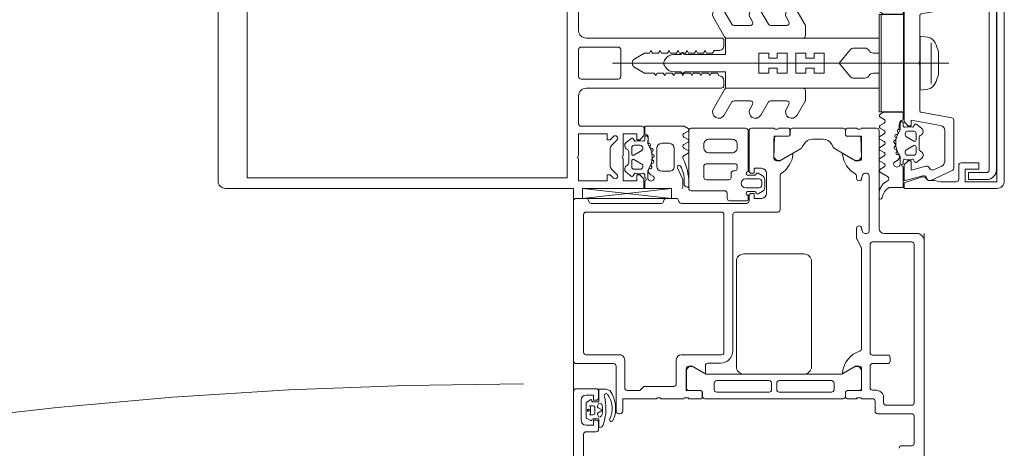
# Model space of a CAD drawing. Header units: centimetres. Extents: x -1434 to 23895, y -8842 to 3590.
# Tile 19 of 75: x -439 to -419, y 1523 to 1531. Entities that reach past the tile are written whole.
import ezdxf

# ---------------------------------------------------------------- set-up
doc = ezdxf.new("R2010")
doc.units = ezdxf.units.CM
doc.linetypes.add('Dash', pattern=[60, 30, -30])
for name, color, linetype, lineweight in [('A-DETL-GENF', 92, 'Continuous', 13), ('A-DOOR', 31, 'Continuous', 13), ('A-DOOR-HDLN', 31, 'Dash', 9), ('A-GLAZ-CWMG', 51, 'Continuous', 9)]:
    doc.layers.add(name, color=color, linetype=linetype, lineweight=lineweight)

# ---------------------------------------------------------------- blocks, each defined once
blk = doc.blocks.new('Schueco_FWS_ADS-70-HD_inw_Family-01 - FWS SI insert unit-2308021-parter wysoki __0_00_ - stan projektowany Klatka schodowa')
at = {"layer": 'A-DETL-GENF', "lineweight": 9}
for p, q in [((-48.75, 6.1), (48.75, 6.1)), ((47.85, -0.9), (-47.85, -0.9))]:
    blk.add_line(p, q, dxfattribs=at)
at = {"layer": 'A-DOOR'}
for p, q in [((45.3, 6.1), (48.5, 6.1)), ((43.3, 5.9), (43.84, 5.9)), ((44.12, 5.95), (44.52, 5.95)), ((44.75, 5.65), (44.75, 6.05)), ((45.25, 5.3), (45.25, 6.05)), ((45.476, 5.9), (48.226, 5.9)), ((48.55, 6.05), (48.55, 5.851)), ((48.55, 4.147), (48.75, 5.922)), ((43.89, 5.85), (43.89, 5.65)), ((44.114, 5.763), (44.153, 5.837)), ((44.148, 5.619), (44.148, 5.714)), ((44.171, 5.848), (44.467, 5.848)), ((44.229, 5.708), (44.229, 5.778)), ((44.409, 5.778), (44.409, 5.708)), ((44.484, 5.838), (44.53, 5.766)), ((44.489, 5.715), (44.489, 5.619)), ((45.426, 5.18), (45.426, 5.85)), ((48.277, 5.85), (48.277, 3.15)), ((48.45, 5.749), (48.45, 4.352)), ((48.51, 5.802), (48.49, 5.798)), ((43.94, 5.6), (44.07, 5.6)), ((43.971, 5.599), (44.128, 5.599)), ((44.379, 5.678), (44.259, 5.678)), ((44.509, 5.599), (44.723, 5.599)), ((44.57, 5.6), (44.7, 5.6)), ((44.046, 5.501), (44.045, 5.501)), ((44.145, 5.378), (44.17, 5.367)), ((44.25, 5.17), (44.25, 5.2)), ((44.3, 5.25), (45.2, 5.25)), ((44.766, 5.08), (45.326, 5.08)), ((44.55, 3.9), (44.55, 4.35)), ((48.49, 4.303), (48.51, 4.299)), ((48.55, 4.25), (48.55, 4.052)), ((45.326, 4.05), (44.846, 4.05)), ((45.426, 3.15), (45.426, 3.95)), ((48.45, 3.95), (48.45, 2.644)), ((48.51, 4.003), (48.49, 3.999)), ((44.55, 3.562), (44.55, 3.8)), ((44.57, 3.827), (44.57, 3.873)), ((44.711, 3.799), (44.711, 3.559)), ((45.109, 3.849), (44.761, 3.849)), ((48.7, 3.088), (48.7, 3.755)), ((48.75, 3.8), (49.9, 3.8)), ((49.95, 3.755), (49.95, 2.668)), ((45.048, 3.47), (45.18, 3.699)), ((44.55, 3.479), (44.55, 0.721)), ((44.678, 3.532), (44.58, 3.532)), ((44.681, 3.529), (44.6, 3.529)), ((45.041, 0.756), (45.041, 3.445)), ((45.21, 3.47), (45.074, 3.47)), ((45.26, 3.17), (45.26, 3.42)), ((48.92, 3.004), (48.92, 3.45)), ((48.965, 3.5), (49.186, 3.5)), ((49.24, 3.459), (49.24, 2.875)), ((49.46, 2.934), (49.46, 3.4)), ((49.56, 3.5), (49.63, 3.5)), ((49.73, 3.4), (49.73, 2.934)), ((44.681, 3.242), (44.681, 2.197)), ((44.861, 3.292), (44.731, 3.292)), ((44.911, 2.197), (44.911, 3.242)), ((48.226, 3.1), (45.476, 3.1)), ((48.5, 2.644), (48.5, 2.989)), ((48.55, 3.034), (48.659, 3.034)), ((49.046, 2.954), (48.965, 2.954)), ((47.29, 2.85), (45.19, 2.85)), ((48.228, 2.92), (45.51, 2.92)), ((48.277, 2.017), (48.277, 2.88)), ((49.1, 2.884), (49.1, 2.914)), ((49.186, 2.834), (49.145, 2.834)), ((49.63, 2.834), (49.56, 2.834)), ((45.04, 2.7), (45.04, 1.5)), ((47.44, 1.5), (47.44, 2.7)), ((48.5, 2.597), (48.6, 2.597)), ((48.611, 2.614), (48.53, 2.614)), ((48.69, 2.488), (48.69, 2.61)), ((48.76, 2.394), (48.76, 2.664)), ((48.94, 2.664), (48.94, 2.394)), ((49.01, 2.61), (49.01, 2.486)), ((49.909, 2.614), (49.089, 2.614)), ((49.1, 2.597), (49.9, 2.597)), ((48.685, 2.334), (48.64, 2.413)), ((49.052, 2.413), (49.007, 2.334)), ((49.95, 2.547), (49.95, 2.1)), ((48.65, 2.247), (49.05, 2.247)), ((48.92, 2.284), (48.772, 2.284)), ((48.89, 2.344), (48.81, 2.344)), ((44.681, 0.95), (44.681, 1.995)), ((44.731, 2.147), (44.861, 2.147)), ((44.731, 2.045), (44.861, 2.045)), ((44.911, 1.995), (44.911, 0.95)), ((49.007, 1.977), (48.325, 1.977)), ((49.741, 2.099), (49.391, 2.099)), ((49.791, 1.809), (49.791, 2.049)), ((49.93, 2.073), (49.93, 2.027)), ((49.95, 2), (49.95, 1.812)), ((49.321, 1.946), (49.538, 1.571)), ((49.9, 1.779), (49.821, 1.779)), ((49.92, 1.782), (49.822, 1.782)), ((49.95, 0.721), (49.95, 1.729)), ((49.576, 1.534), (49.628, 1.504)), ((45.19, 1.35), (47.29, 1.35)), ((49.73, 1.33), (49.73, 1.12)), ((44.861, 0.9), (44.731, 0.9)), ((49.537, 0.878), (49.321, 0.504)), ((49.629, 0.946), (49.575, 0.915)), ((44.55, 0.638), (44.55, 0.45)), ((44.678, 0.668), (44.58, 0.668)), ((44.601, 0.671), (44.681, 0.671)), ((44.711, 0.641), (44.711, 0.401)), ((45.178, 0.504), (45.047, 0.731)), ((49.791, 0.401), (49.791, 0.641)), ((49.821, 0.671), (49.9, 0.671)), ((49.92, 0.668), (49.822, 0.668)), ((49.95, 0.45), (49.95, 0.638)), ((44.57, 0.423), (44.57, 0.377)), ((47.739, 0.445), (47.561, 0.355)), ((47.95, 0.45), (47.762, 0.45)), ((48.993, 0.45), (48.95, 0.45)), ((49.93, 0.377), (49.93, 0.423)), ((44.55, 0.35), (44.55, 0.13)), ((44.761, 0.351), (45.108, 0.351)), ((47.538, 0.35), (45.55, 0.35)), ((47.85, 0.25), (47.85, 0.283)), ((47.884, 0.33), (47.95, 0.35)), ((49, 0.2), (47.9, 0.2)), ((48.95, 0.35), (49.016, 0.33)), ((49.05, 0.283), (49.05, 0.25)), ((49.391, 0.351), (49.741, 0.351)), ((49.95, 0.05), (49.95, 0.35)), ((44.25, 0.03), (44.25, -0.65)), ((44.5, 0.08), (44.3, 0.08)), ((44.72, 0.06), (44.72, 0.13)), ((44.77, 0.18), (45.2, 0.18)), ((45.25, 0.13), (45.25, -0.17)), ((45.42, -0.17), (45.42, 0.13)), ((45.47, 0.18), (47.63, 0.18)), ((47.68, 0.13), (47.68, -0.65)), ((47.95, 0), (49.9, 0)), ((44.42, -0.65), (44.42, -0.14)), ((44.47, -0.09), (44.57, -0.09)), ((47.85, -0.75), (47.85, -0.1)), ((45.3, -0.22), (45.37, -0.22)), ((43.61, -0.65), (43.61, -0.45)), ((44.2, -0.7), (43.66, -0.7)), ((47.63, -0.7), (44.47, -0.7)), ((42.8, -0.9), (47.7, -0.9))]:
    blk.add_line(p, q, dxfattribs=at)
at = {"layer": 'A-DOOR', "flags": 128}
for points in [[(44.7, 6.1), (37.45, 6.1), (37.45, 5.76), (37.56, 5.65), (37.62, 5.65), (37.62, 5.8)], [(48.75, 4.147), (48.75, 5.922), (48.55, 5.922), (48.55, 4.147), (48.75, 4.147), (48.55, 5.922)], [(44.12, 5.65), (44.12, 5.7), (44.02, 5.7), (44.02, 5.85)], [(44.62, 5.85), (44.62, 5.7), (44.52, 5.7), (44.52, 5.65)], [(44.191, 5.564), (44.188, 5.572), (44.178, 5.599), (44.233, 5.624)], [(44.42, 5.528), (44.366, 5.524), (44.29, 5.526), (44.233, 5.532)], [(44.271, 5.611), (44.319, 5.526), (44.367, 5.611)], [(44.406, 5.624), (44.459, 5.599), (44.447, 5.55)], [(44.743, 5.578), (44.743, 5.478), (44.74, 5.457)], [(44.711, 5.378), (44.704, 5.369), (44.638, 5.331), (44.591, 5.31), (44.539, 5.291), (44.487, 5.275), (44.434, 5.266), (44.379, 5.262)], [(44.556, 5.376), (44.597, 5.397), (44.629, 5.416)], [(44.55, 4.45), (44.55, 5.12), (44.3, 5.12)], [(44.796, 4.1), (44.796, 4.7), (44.716, 4.78), (44.716, 5.03)], [(45.15, 3.85), (44.72, 3.85), (44.708, 3.562)], [(45.062, 3.491), (45.2, 3.73), (45.2, 3.8)], [(48.65, 2.547), (48.65, 2.497), (48.55, 2.497), (48.55, 2.347)], [(49.15, 2.347), (49.15, 2.497), (49.05, 2.497), (49.05, 2.547)], [(49.3, 2.05), (49.3, 1.98), (49.438, 1.741)], [(49.792, 1.812), (49.792, 2.088), (49.35, 2.1)], [(45.15, 0.35), (44.72, 0.35), (44.708, 0.638)], [(45.061, 0.71), (45.2, 0.47), (45.2, 0.4)], [(49.3, 0.4), (49.3, 0.47), (49.438, 0.709)], [(49.792, 0.638), (49.792, 0.362), (49.35, 0.35)]]:
    blk.add_lwpolyline(points, dxfattribs=at)
blk.add_lwpolyline([(44.329, 5.823), (44.336, 5.816), (44.339, 5.806), (44.336, 5.796), (44.329, 5.789), (44.319, 5.786), (44.309, 5.789), (44.302, 5.796), (44.299, 5.806), (44.302, 5.816), (44.309, 5.823), (44.319, 5.826)], close=True, dxfattribs=at)
at = {"layer": 'A-DOOR'}
for centre, radius, start, end in [((44.7, 6.05), 0.05, 0.0033, 89.9967), ((45.3, 6.05), 0.05, 90.0003, 179.9997), ((48.5, 6.05), 0.05, 0.0034, 89.9966), ((43.84, 5.85), 0.05, 0.0011, 89.9989), ((44.12, 5.85), 0.1, 90.0006, 179.9994), ((44.52, 5.85), 0.1, 0.0028, 89.9972), ((45.476, 5.85), 0.05, 90.0006, 179.9994), ((48.226, 5.85), 0.05, 359.9942, 90.0058), ((44.132, 5.754), 0.0202, 153.8011, 259.329), ((44.128, 5.714), 0.0203, 0.4685, 89.2437), ((44.171, 5.829), 0.0195, 88.6395, 154.2271), ((44.319, 6.024), 0.262, 249.9155, 290.0845), ((44.259, 5.708), 0.03, 179.9989, 269.9998), ((44.379, 5.708), 0.03, 269.9998, 359.9994), ((44.467, 5.829), 0.0194, 29.7199, 90.6441), ((44.509, 5.715), 0.0199, 90.0276, 180.2616), ((44.513, 5.755), 0.0204, 258.5702, 30.46), ((48.5, 5.749), 0.05, 101.2495, 180), ((48.5, 5.851), 0.05, 281.2495, 0), ((43.94, 5.65), 0.05, 179.9997, 270.0003), ((44.072, 5.598), 0.101, 179.6117, 254.7346), ((44.07, 5.65), 0.05, 270, 360), ((44.128, 5.618), 0.0198, 269.7003, 0.5845), ((44.238, 5.582), 0.05, 201.1765, 264.1559), ((44.245, 5.596), 0.03, 29.2633, 114.6153), ((44.393, 5.596), 0.03, 64.7461, 150.7367), ((44.418, 5.558), 0.03, 273.5065, 346.1539), ((44.509, 5.618), 0.0198, 179.3558, 270.0686), ((44.57, 5.65), 0.05, 179.9979, 270.0003), ((44.7, 5.65), 0.05, 270.0015, 359.9985), ((44.723, 5.579), 0.0198, 358.9506, 89.8998), ((44.347, 6.454), 1, 252.4675, 285.1948), ((44.129, 5.347), 0.0351, 64.2669, 244.2669), ((44.351, 5.813), 0.552, 244.574, 272.9368), ((44.356, 5.845), 0.513, 248.7446, 272.5887), ((44.379, 5.713), 0.38, 269.9766, 297.6836), ((44.613, 5.451), 0.0381, 294.2834, 95.9519), ((44.511, 5.496), 0.232, 329.4906, 350.3162), ((44.3, 5.2), 0.05, 89.993, 180.0035), ((44.3, 5.17), 0.05, 179.9913, 270.0035), ((45.2, 5.3), 0.05, 269.9993, 0.0007), ((45.326, 5.18), 0.1, 269.9996, 0.0009), ((44.766, 5.03), 0.05, 90.0044, 179.9965), ((44.497, 4.4), 0.0725, 316.3948, 43.6052), ((48.5, 4.352), 0.05, 180, 258.7505), ((48.5, 4.25), 0.05, 0, 78.7505), ((44.846, 4.1), 0.05, 179.9991, 270.0061), ((45.326, 3.95), 0.1, 360, 90), ((48.5, 3.95), 0.05, 101.2495, 180), ((48.5, 4.052), 0.05, 281.2495, 0), ((44.542, 3.873), 0.0279, 358.8354, 73.5801), ((44.542, 3.827), 0.0279, 286.4246, 1.1629), ((44.72, 3.838), 0.012, 90, 180), ((44.761, 3.799), 0.05, 90, 180.0003), ((45.094, 3.75), 0.1, 328.9475, 81.7903), ((45.15, 3.8), 0.05, 0, 90), ((48.75, 3.75), 0.05, 89.9986, 174.7066), ((49.9, 3.75), 0.05, 5.2937, 89.9972), ((44.58, 3.562), 0.03, 180, 270), ((44.678, 3.562), 0.03, 270, 0), ((44.68, 3.56), 0.0311, 272.0507, 357.9493), ((44.6, 3.479), 0.05, 89.9997, 180.0003), ((45.108, 3.438), 0.0682, 152.011, 174.0948), ((45.074, 3.484), 0.0138, 150, 270), ((45.21, 3.42), 0.05, 0, 90), ((48.97, 3.45), 0.05, 95.2946, 180.0001), ((49.191, 3.45), 0.05, 10.5869, 95.2949), ((49.56, 3.4), 0.1, 89.9998, 179.9998), ((49.63, 3.4), 0.1, 359.9998, 90.0002), ((44.731, 3.242), 0.05, 90, 180), ((44.861, 3.242), 0.05, 0, 90), ((45.51, 3.17), 0.25, 180, 270), ((45.476, 3.15), 0.05, 180.0035, 269.9965), ((48.226, 3.15), 0.05, 270, 360), ((48.55, 2.984), 0.05, 90.0003, 174.7049), ((48.65, 3.083), 0.05, 280.5887, 5.2926), ((48.97, 3.004), 0.05, 179.9999, 264.7054), ((49.051, 2.904), 0.05, 10.5876, 95.2937), ((45.19, 2.7), 0.15, 89.9971, 180.0029), ((47.29, 2.7), 0.15, 359.9985, 90.0015), ((48.228, 2.87), 0.05, 11.5556, 90), ((48.85, 2.664), 0.09, 0, 180), ((49.15, 2.884), 0.05, 180.0005, 264.7062), ((49.191, 2.884), 0.05, 264.7061, 349.4127), ((49.56, 2.934), 0.1, 180, 270.0004), ((49.63, 2.934), 0.1, 269.9997, 0.0003), ((48.5, 2.647), 0.05, 183.2538, 270), ((48.53, 2.644), 0.03, 180, 270), ((48.6, 2.547), 0.05, 0, 90), ((48.651, 2.614), 0.0397, 353.4883, 180.4578), ((49.049, 2.614), 0.0397, 359.5422, 186.5117), ((49.1, 2.547), 0.05, 90, 180), ((49.9, 2.547), 0.05, 359.9946, 90.0054), ((49.9, 2.663), 0.05, 280.5861, 5.2962), ((48.666, 2.428), 0.03, 95.4114, 210.0001), ((48.66, 2.488), 0.03, 275.4114, 0), ((48.81, 2.394), 0.05, 180.0223, 269.9779), ((48.89, 2.394), 0.05, 270.0233, 359.9767), ((49.041, 2.487), 0.0311, 181.5217, 256.9862), ((49.026, 2.428), 0.03, 330.0006, 74.9995), ((44.731, 2.197), 0.05, 180, 270), ((44.861, 2.197), 0.05, 270, 0), ((48.65, 2.347), 0.1, 180, 270), ((48.772, 2.384), 0.1, 209.9996, 270.0004), ((48.92, 2.384), 0.1, 269.9997, 330.0003), ((49.05, 2.347), 0.1, 270, 360), ((44.731, 1.995), 0.05, 90, 180), ((44.861, 1.995), 0.05, 360, 90), ((48.325, 2.027), 0.05, 191.5556, 270), ((49.007, 1.927), 0.05, 31.871, 90), ((49.35, 2.05), 0.05, 90, 180), ((49.406, 2), 0.1, 98.1816, 212.727), ((49.741, 2.049), 0.05, 359.9997, 90.0003), ((49.78, 2.088), 0.012, 0, 90), ((49.958, 2.073), 0.0279, 106.4199, 181.1646), ((49.958, 2.027), 0.0279, 178.8371, 253.5754), ((49.474, 2.218), 0.5, 211.871, 264.3774), ((49.821, 1.809), 0.03, 180, 270), ((49.822, 1.812), 0.03, 180, 270), ((49.9, 1.729), 0.05, 0, 90), ((49.92, 1.812), 0.03, 270, 360), ((49.426, 1.734), 0.0138, 264.3774, 30), ((45.19, 1.5), 0.15, 180.0004, 269.9996), ((47.29, 1.5), 0.15, 270.0019, 359.9981), ((49.625, 1.621), 0.1, 210, 240.6936), ((49.53, 1.33), 0.2, 0, 60.6936), ((49.53, 1.12), 0.2, 299.5684, 0), ((44.731, 0.95), 0.05, 180, 270), ((44.861, 0.95), 0.05, 270, 360), ((49.624, 0.828), 0.1, 119.5684, 150), ((44.6, 0.721), 0.05, 180.0082, 270.9888), ((44.58, 0.638), 0.03, 90, 180), ((44.678, 0.638), 0.03, 0, 90), ((44.681, 0.641), 0.03, 360, 90), ((45.091, 0.756), 0.05, 180, 210), ((45.074, 0.716), 0.0139, 84.3683, 204.0577), ((45.026, 0.232), 0.5, 17.7451, 84.3683), ((49.474, 0.232), 0.5, 95.6226, 150.8864), ((49.426, 0.716), 0.0138, 330, 95.6226), ((49.821, 0.641), 0.03, 90, 180), ((49.822, 0.638), 0.03, 90, 180), ((49.9, 0.721), 0.05, 270, 0), ((49.92, 0.638), 0.03, 0, 90), ((44.542, 0.423), 0.0279, 358.8371, 73.5754), ((44.761, 0.401), 0.05, 179.9997, 270.0003), ((45.094, 0.45), 0.0999, 278.1274, 32.7816), ((45.15, 0.4), 0.05, 269.9988, 0.0012), ((47.762, 0.4), 0.05, 90, 116.4917), ((47.95, 0.4), 0.05, 270, 90), ((48.95, 0.4), 0.05, 90, 270), ((48.993, 0.5), 0.05, 270, 330.8726), ((49.35, 0.4), 0.05, 180, 270), ((49.406, 0.45), 0.1, 147.273, 261.8184), ((49.741, 0.401), 0.05, 269.9997, 0.0003), ((49.958, 0.423), 0.0279, 106.4246, 181.1629), ((44.542, 0.377), 0.0279, 286.4199, 1.1646), ((44.72, 0.362), 0.012, 180, 270), ((45.55, 0.4), 0.05, 197.7451, 269.5825), ((47.538, 0.4), 0.05, 270, 296.5691), ((47.9, 0.283), 0.05, 108.316, 180), ((47.9, 0.25), 0.05, 179.9991, 270.0043), ((49, 0.25), 0.05, 269.9991, 0.0017), ((49, 0.283), 0.05, 0, 71.684), ((49.78, 0.362), 0.012, 270, 0), ((49.958, 0.377), 0.0279, 178.8354, 253.5801), ((44.3, 0.03), 0.05, 90, 180.0017), ((44.5, 0.13), 0.05, 269.9983, 359.9991), ((44.57, 0.06), 0.15, 269.9985, 0.0003), ((44.77, 0.13), 0.05, 89.9974, 180.0035), ((45.2, 0.13), 0.05, 360, 90.0017), ((45.47, 0.13), 0.05, 89.9996, 180.0004), ((47.63, 0.13), 0.05, 0, 90), ((47.95, -0.1), 0.1, 90.0025, 179.9971), ((49.9, 0.05), 0.05, 269.9974, 0.0026), ((44.47, -0.14), 0.05, 89.9983, 180.0035), ((45.3, -0.17), 0.05, 179.9921, 270.0035), ((45.37, -0.17), 0.05, 270.0061, 359.9983), ((43.56, -0.45), 0.05, 0.0009, 89.9991), ((43.66, -0.65), 0.05, 180.0035, 269.9965), ((44.2, -0.65), 0.05, 270.0009, 359.9991), ((44.47, -0.65), 0.05, 180, 270.0017), ((47.63, -0.65), 0.05, 270.0028, 359.9972), ((47.7, -0.75), 0.15, 269.9995, 0.0016)]:
    blk.add_arc(centre, radius, start, end, dxfattribs=at)
at = {"layer": 'A-DOOR-HDLN'}
blk.add_arc((-46.25, 7.1), 91.094, 0, 90, dxfattribs=at)
blk = doc.blocks.new('Rectangular Mullion - SI_CovCap-20mm_Mull-85mm-V1-parter wysoki __0_00_ - stan projektowany Klatka schodowa')
at = {"layer": 'A-DETL-GENF', "lineweight": 9}
for p, q in [((2.35, 13.2), (-2.35, 13.2)), ((-2.5, 13.05), (-2.5, 11.668)), ((2.5, 11.668), (2.5, 13.05)), ((-2.5, 12.2), (-2.5, 6.54)), ((2.29, 12.2), (2.29, 6.54)), ((2.5, 12.2), (2.5, 6.54)), ((-2.29, 12.144), (-2.29, 6.54)), ((-1.26, 5.95), (-1.26, 4.74)), ((-0.32, 5.21), (-0.32, 5.95)), ((-0.27, 6), (0.27, 6)), ((0.32, 5.95), (0.32, 5.21)), ((1.26, 4.74), (1.26, 5.95)), ((-0.5, 3.15), (-0.5, 5.85)), ((0.5, 5.85), (0.5, 3.15)), ((-2.224, 5.235), (-2.118, 5.341)), ((-2.047, 5.37), (-1.713, 5.37)), ((-1.642, 5.341), (-1.536, 5.235)), ((0, 5.327), (0, -1.394)), ((1.536, 5.235), (1.642, 5.341)), ((1.713, 5.37), (2.047, 5.37)), ((2.118, 5.341), (2.224, 5.235)), ((0.27, 5.16), (-0.27, 5.16)), ((-2.176, 5.051), (-2.258, 4.954)), ((-1.95, 4.94), (-2.07, 4.94)), ((-1.765, 5), (-1.995, 5)), ((-1.69, 4.94), (-1.81, 4.94)), ((-1.502, 4.954), (-1.584, 5.051)), ((1.502, 4.954), (1.584, 5.051)), ((1.69, 4.94), (1.81, 4.94)), ((1.765, 5), (1.995, 5)), ((1.95, 4.94), (2.07, 4.94)), ((2.176, 5.051), (2.258, 4.954)), ((-2.12, 4.89), (-2.12, 4.77)), ((-2.07, 4.72), (-2.042, 4.72)), ((-2.016, 4.735), (-1.924, 4.895)), ((-1.836, 4.895), (-1.744, 4.735)), ((-1.718, 4.72), (-1.69, 4.72)), ((-1.64, 4.77), (-1.64, 4.89)), ((1.64, 4.77), (1.64, 4.89)), ((1.718, 4.72), (1.69, 4.72)), ((1.836, 4.895), (1.744, 4.735)), ((2.016, 4.735), (1.924, 4.895)), ((2.07, 4.72), (2.042, 4.72)), ((2.12, 4.89), (2.12, 4.77)), ((-2.23, 4.68), (-2.29, 4.68)), ((-2.29, 4.62), (-2.162, 4.62)), ((-2.227, 4.559), (-2.255, 4.51)), ((-2.107, 4.562), (-2.108, 4.577)), ((-2.048, 4.551), (-2.066, 4.54)), ((-1.997, 4.52), (-2.002, 4.533)), ((-1.816, 4.523), (-1.826, 4.506)), ((-1.756, 4.521), (-1.767, 4.531)), ((-1.702, 4.556), (-1.707, 4.536)), ((-1.646, 4.568), (-1.659, 4.575)), ((-1.464, 4.68), (-1.529, 4.68)), ((1.464, 4.68), (1.529, 4.68)), ((1.646, 4.568), (1.659, 4.575)), ((1.702, 4.556), (1.707, 4.536)), ((1.756, 4.521), (1.767, 4.531)), ((1.816, 4.523), (1.826, 4.506)), ((1.997, 4.52), (2.002, 4.533)), ((2.048, 4.551), (2.066, 4.54)), ((2.107, 4.562), (2.108, 4.577)), ((2.29, 4.62), (2.162, 4.62)), ((2.227, 4.559), (2.255, 4.51)), ((2.23, 4.68), (2.29, 4.68)), ((2.35, 4.68), (2.5, 4.68)), ((-2.16, 4.34), (-2.16, 4.19)), ((-1.7, 4.44), (-2.06, 4.44)), ((-1.933, 4.522), (-1.948, 4.508)), ((-1.877, 4.504), (-1.885, 4.517)), ((-1.6, 4.19), (-1.6, 4.34)), ((1.6, 4.19), (1.6, 4.34)), ((1.7, 4.44), (2.06, 4.44)), ((1.877, 4.504), (1.885, 4.517)), ((1.933, 4.522), (1.948, 4.508)), ((2.16, 4.34), (2.16, 4.19)), ((-0.075, 4.272), (-0.05, 4.287)), ((0.075, 4.272), (0.05, 4.287)), ((-2.31, 3.929), (-2.089, 4.027)), ((-2.06, 4.09), (-1.7, 4.09)), ((-0.21, 3.929), (-0.185, 3.943)), ((-0.175, 3.96), (-0.175, 4.099)), ((0.175, 3.96), (0.175, 4.099)), ((0.21, 3.929), (0.185, 3.943)), ((2.06, 4.09), (1.7, 4.09)), ((2.31, 3.929), (2.089, 4.027)), ((-2.48, 3.92), (-2.351, 3.92)), ((-2.476, 3.83), (-2.476, 3.82)), ((-2.355, 3.89), (-2.416, 3.89)), ((-1.843, 3.895), (-1.796, 3.815)), ((-1.744, 3.815), (-1.696, 3.899)), ((-1.625, 3.899), (-1.576, 3.815)), ((-1.524, 3.815), (-1.475, 3.899)), ((-1.404, 3.899), (-1.355, 3.815)), ((-0.185, 3.897), (-0.21, 3.911)), ((0.185, 3.897), (0.21, 3.911)), ((1.404, 3.899), (1.355, 3.815)), ((1.524, 3.815), (1.475, 3.899)), ((1.625, 3.899), (1.576, 3.815)), ((1.744, 3.815), (1.696, 3.899)), ((1.843, 3.895), (1.796, 3.815)), ((2.48, 3.92), (2.351, 3.92)), ((2.355, 3.89), (2.416, 3.89)), ((2.476, 3.83), (2.476, 3.82)), ((-0.913, 3.308), (-0.525, 3.084)), ((0.912, 3.308), (0.525, 3.084)), ((-0.775, 2.94), (-1.038, 3.092)), ((-0.5, 3.041), (-0.5, 1.52)), ((-0.35, 3.1), (-0.45, 3.1)), ((0.45, 3.1), (0.35, 3.1)), ((0.5, 3.041), (0.5, 1.52)), ((0.775, 2.94), (1.037, 3.092)), ((-0.75, 2.571), (-0.75, 2.897)), ((0.75, 2.571), (0.75, 2.897)), ((-0.913, 2.578), (-0.825, 2.528)), ((0.912, 2.578), (0.825, 2.528)), ((-0.775, 2.21), (-1.038, 2.362)), ((0.775, 2.21), (1.037, 2.362)), ((-0.75, 1.845), (-0.75, 2.167)), ((0.75, 1.845), (0.75, 2.167)), ((-0.913, 1.852), (-0.825, 1.802)), ((0.912, 1.852), (0.825, 1.802)), ((-0.762, 1.477), (-1.038, 1.636)), ((0.762, 1.477), (1.037, 1.636)), ((-0.55, 1.47), (-0.737, 1.47)), ((0.55, 1.47), (0.737, 1.47)), ((-0.3, 0.502), (-0.3, 0.287)), ((0.3, 0.502), (0.3, 0.287)), ((-2.599, -0.001), (-2.687, -0.001)), ((-2.175, -0.018), (-2.263, -0.17)), ((-2.073, -0.102), (-2.124, -0.017)), ((-1.955, -0.017), (-2.005, -0.102)), ((-1.853, -0.102), (-1.903, -0.017)), ((-1.736, -0.017), (-1.785, -0.102)), ((-1.634, -0.103), (-1.684, -0.017)), ((-1.516, -0.017), (-1.565, -0.102)), ((-1.414, -0.103), (-1.464, -0.017)), ((-1.296, -0.017), (-1.345, -0.103)), ((-1.196, -0.098), (-1.244, -0.017)), ((-1.075, -0.016), (-1.123, -0.099)), ((1.075, -0.016), (1.123, -0.099)), ((1.196, -0.098), (1.244, -0.017)), ((1.296, -0.017), (1.345, -0.103)), ((1.414, -0.103), (1.464, -0.017)), ((1.516, -0.017), (1.565, -0.102)), ((1.634, -0.103), (1.684, -0.017)), ((1.736, -0.017), (1.785, -0.102)), ((1.853, -0.102), (1.903, -0.017)), ((1.955, -0.017), (2.005, -0.102)), ((2.073, -0.102), (2.124, -0.017)), ((2.175, -0.018), (2.263, -0.17)), ((-1.975, -0.31), (-1.947, -0.359)), ((-1.828, -0.377), (-1.827, -0.362)), ((-1.786, -0.34), (-1.768, -0.351)), ((-1.722, -0.333), (-1.717, -0.32)), ((-1.668, -0.308), (-1.653, -0.322)), ((-1.605, -0.317), (-1.597, -0.304)), ((-1.546, -0.306), (-1.536, -0.323)), ((-1.487, -0.331), (-1.476, -0.321)), ((-1.427, -0.336), (-1.422, -0.356)), ((-1.379, -0.375), (-1.366, -0.368)), ((1.379, -0.375), (1.366, -0.368)), ((1.427, -0.336), (1.422, -0.356)), ((1.487, -0.331), (1.476, -0.321)), ((1.546, -0.306), (1.536, -0.323)), ((1.605, -0.317), (1.597, -0.304)), ((1.668, -0.308), (1.653, -0.322)), ((1.722, -0.333), (1.717, -0.32)), ((1.786, -0.34), (1.768, -0.351)), ((1.828, -0.377), (1.827, -0.362)), ((1.975, -0.31), (1.947, -0.359)), ((-1.882, -0.42), (-2.01, -0.42)), ((-2.01, -0.48), (-1.95, -0.48)), ((-1.84, -0.69), (-1.84, -0.57)), ((-1.79, -0.52), (-1.762, -0.52)), ((-1.736, -0.535), (-1.644, -0.695)), ((-1.556, -0.695), (-1.464, -0.535)), ((-1.438, -0.52), (-1.41, -0.52)), ((-1.36, -0.57), (-1.36, -0.69)), ((-1.249, -0.48), (-1.184, -0.48)), ((1.249, -0.48), (1.184, -0.48)), ((1.36, -0.57), (1.36, -0.69)), ((1.438, -0.52), (1.41, -0.52)), ((1.556, -0.695), (1.464, -0.535)), ((1.736, -0.535), (1.644, -0.695)), ((1.79, -0.52), (1.762, -0.52)), ((1.84, -0.69), (1.84, -0.57)), ((1.882, -0.42), (2.01, -0.42)), ((2.01, -0.48), (1.95, -0.48)), ((-1.978, -0.754), (-1.896, -0.851)), ((-1.67, -0.74), (-1.79, -0.74)), ((-1.41, -0.74), (-1.53, -0.74)), ((-1.304, -0.851), (-1.222, -0.754)), ((1.304, -0.851), (1.222, -0.754)), ((1.41, -0.74), (1.53, -0.74)), ((1.67, -0.74), (1.79, -0.74)), ((1.978, -0.754), (1.896, -0.851)), ((-1.715, -0.8), (-1.485, -0.8)), ((-1.09, -1.449), (-0.982, -0.84)), ((-0.953, -0.815), (-0.025, -0.815)), ((0.025, -0.815), (0.953, -0.815)), ((0.982, -0.84), (1.09, -1.449)), ((1.715, -0.8), (1.485, -0.8)), ((-2.344, -1.034), (-2.145, -1.461)), ((-2.055, -1.252), (-2.131, -1.089)), ((0.408, -1.036), (-0.408, -1.036)), ((2.131, -1.089), (2.055, -1.252)), ((2.145, -1.461), (2.344, -1.034)), ((-1.342, -1.31), (-1.964, -1.31)), ((-0.225, -1.183), (0.225, -1.183)), ((1.964, -1.31), (1.342, -1.31)), ((-2.1, -1.49), (-1.139, -1.49)), ((1.139, -1.49), (2.1, -1.49)), ((-2.32, -1.59), (-2.04, -1.59)), ((2.04, -1.59), (2.32, -1.59)), ((2.135, -2.195), (-2.135, -2.195)), ((-2.125, -2.345), (2.125, -2.345)), ((2.35, -2.5), (-2.35, -2.5))]:
    blk.add_line(p, q, dxfattribs=at)
at = {"layer": 'A-DETL-GENF', "lineweight": 9, "flags": 128}
for points in [[(2.29, 11.668), (2.29, 12.62), (-2.29, 12.62), (-2.29, 11.668)], [(-1.905, 5.11), (-2.35, 5.11), (-2.35, 4.84), (-2.23, 4.84), (-2.23, 4.78), (-2.31, 4.7), (-2.5, 4.7), (-2.5, 6.379), (-2.5, 6.7)], [(2.29, 6.7), (2.29, 6.379), (2.29, 6.23), (1.12, 6.23), (-1.12, 6.23), (-2.29, 6.23), (-2.29, 6.379), (-2.29, 6.7)], [(2.5, 6.7), (2.5, 6.379), (2.5, 6.1)], [(-1.905, 6), (-2.35, 6), (-2.35, 5.43), (-2.23, 5.43), (-2.23, 5.37), (-2.295, 5.305)], [(-1.465, 5.305), (-1.53, 5.37), (-1.53, 5.43), (-1.41, 5.43), (-1.41, 6), (-1.855, 6)], [(-0.65, 6), (-1.12, 6), (-1.21, 6)], [(1.21, 6), (1.12, 6), (0.65, 6)], [(1.855, 6), (1.41, 6), (1.41, 5.43), (1.53, 5.43), (1.53, 5.37), (1.465, 5.305)], [(2.295, 5.305), (2.23, 5.37), (2.23, 5.43), (2.35, 5.43), (2.35, 6), (1.905, 6)], [(-1.31, 4.69), (-1.44, 4.69), (-1.53, 4.78), (-1.53, 4.84), (-1.41, 4.84), (-1.41, 5.11), (-1.855, 5.11)], [(1.855, 5.11), (1.41, 5.11), (1.41, 4.84), (1.53, 4.84), (1.53, 4.78), (1.44, 4.69), (1.31, 4.69)], [(2.5, 4.7), (2.31, 4.7), (2.23, 4.78), (2.23, 4.84), (2.35, 4.84), (2.35, 5.11), (1.905, 5.11)], [(-2.25, 4.909), (-2.2, 4.88), (-2.2, 4.867)], [(-1.56, 4.867), (-1.56, 4.88), (-1.51, 4.909)], [(-0.087, 4.88), (-0.2, 4.684), (-0.2, 4.584), (-0.25, 4.555), (-0.2, 4.526), (-0.2, 4.404), (-0.25, 4.375), (-0.2, 4.346), (-0.2, 4.224), (-0.25, 4.195), (-0.2, 4.166), (-0.2, 4.044), (-0.25, 4.015), (-0.2, 3.986), (-0.2, 3.864), (-0.25, 3.835), (-0.2, 3.806), (-0.2, 3.684), (-0.25, 3.655), (-0.2, 3.626), (-0.2, 3.504), (-0.25, 3.475), (-0.2, 3.446), (-0.2, 3.324), (-0.25, 3.295), (-0.25, 3.2)], [(0.25, 3.2), (0.2, 3.229), (0.2, 3.351), (0.25, 3.38), (0.2, 3.409), (0.2, 3.531), (0.25, 3.56), (0.2, 3.589), (0.2, 3.711), (0.25, 3.74), (0.2, 3.769), (0.2, 3.891), (0.25, 3.92), (0.2, 3.949), (0.2, 4.071), (0.25, 4.1), (0.2, 4.129), (0.2, 4.251), (0.25, 4.28), (0.2, 4.309), (0.2, 4.431), (0.25, 4.46), (0.2, 4.489), (0.2, 4.684), (0.087, 4.88)], [(1.56, 4.867), (1.56, 4.88), (1.51, 4.909)], [(2.25, 4.909), (2.2, 4.88), (2.2, 4.867)], [(-2.35, 4.68), (-2.5, 4.68), (-2.5, 3.94)], [(-1.605, 4.62), (-1.475, 4.61), (-1.602, 4.61), (-1.602, 4.594)], [(-1.303, 3.815), (-1.26, 3.89), (-1.26, 4.68), (-1.395, 4.68)], [(1.303, 3.815), (1.26, 3.89), (1.26, 4.68), (1.395, 4.68)], [(1.605, 4.62), (1.475, 4.61), (1.602, 4.61), (1.602, 4.594)], [(-0.264, 0.578), (0, 0.8), (0, 1.1), (-0.2, 1.1), (-0.2, 1.3), (-0.1, 1.3), (-0.1, 1.466), (-0.2, 1.466), (-0.2, 1.666), (0, 1.666), (0, 1.833), (-0.2, 1.833), (-0.2, 2.033), (-0.1, 2.033), (-0.1, 2.2), (-0.2, 2.2), (-0.2, 2.4), (0, 2.4), (0, 4.3), (0, 2.4), (0.2, 2.4), (0.2, 2.2), (0.1, 2.2), (0.1, 2.033), (0.2, 2.033), (0.2, 1.833), (0, 1.833), (0, 1.666), (0.2, 1.666), (0.2, 1.466), (0.1, 1.466), (0.1, 1.3), (0.2, 1.3), (0.2, 1.1), (0, 1.1), (0, 0.8), (0.264, 0.578)], [(-0.2, 0.113), (-0.2, 0), (-0.5, 0), (-0.5, 3.07), (-0.175, 3.07), (-0.175, 3.88)], [(0.2, 0.113), (0.2, 0), (0.5, 0), (0.5, 3.07), (0.175, 3.07), (0.175, 3.88)], [(-1.115, -0.48), (-0.98, -0.48), (-0.98, -0.09), (-1.023, -0.016)], [(1.115, -0.48), (0.98, -0.48), (0.98, -0.09), (1.023, -0.016)], [(-2.48, -0.211), (-2.48, -0.48), (-2.07, -0.48)], [(2.48, -0.211), (2.48, -0.48), (2.07, -0.48)], [(-2.5, -2.35), (-2.5, -0.5), (-2.39, -0.5), (-2.273, -0.858)], [(-2.058, -0.934), (-2.136, -0.64), (-1.95, -0.64), (-1.95, -0.58), (-2.03, -0.5), (-2.35, -0.5), (-2.25, -0.874)], [(-1.203, -0.42), (-1.325, -0.42), (-1.322, -0.394), (-1.195, -0.41)], [(1.244, -1.227), (1.14, -0.64), (1.25, -0.64), (1.25, -0.58), (1.17, -0.5), (-1.17, -0.5), (-1.25, -0.58), (-1.25, -0.64), (-1.14, -0.64), (-1.244, -1.227)], [(1.203, -0.42), (1.325, -0.42), (1.322, -0.394), (1.195, -0.41)], [(2.25, -0.874), (2.35, -0.5), (2.03, -0.5), (1.95, -0.58), (1.95, -0.64), (2.136, -0.64), (2.058, -0.934)], [(2.273, -0.858), (2.39, -0.5), (2.5, -0.5), (2.5, -2.35)], [(-1.92, -0.667), (-1.92, -0.68), (-1.97, -0.709)], [(-1.23, -0.709), (-1.28, -0.68), (-1.28, -0.667)], [(1.23, -0.709), (1.28, -0.68), (1.28, -0.667)], [(1.92, -0.667), (1.92, -0.68), (1.97, -0.709)], [(0.52, -0.974), (0.54, -0.821), (-0.54, -0.821), (-0.52, -0.974)], [(-2.34, -1.001), (-2.34, -1.106), (-2.37, -1.224), (-2.37, -1.539)], [(2.37, -1.54), (2.37, -1.224), (2.34, -1.106), (2.34, -1.001)], [(-1.99, -1.64), (-1.99, -1.99), (-2.12, -1.99), (-2.12, -1.72), (-2.37, -1.72), (-2.37, -2.35), (2.37, -2.35), (2.37, -1.72), (2.12, -1.72), (2.12, -1.99), (1.99, -1.99), (1.99, -1.64)], [(-2.185, -2.145), (-2.185, -1.785), (-2.325, -1.785), (-2.325, -2.145)], [(2.325, -2.145), (2.325, -1.785), (2.185, -1.785), (2.185, -2.145)]]:
    blk.add_lwpolyline(points, dxfattribs=at)
for points in [[(0.97, 0), (-0.97, 0), (-0.97, -0.04), (0.97, -0.04)], [(0.97, -0.04), (-0.97, -0.04), (-0.97, -0.49), (0.97, -0.49)]]:
    blk.add_lwpolyline(points, close=True, dxfattribs=at)
at = {"layer": 'A-DETL-GENF', "lineweight": 9}
for centre, radius, start, end in [((-2.35, 13.05), 0.15, 90, 180), ((2.35, 13.05), 0.15, 360, 90), ((-1.88, 5.994), 0.0256, 12.6804, 167.3196), ((-1.21, 5.95), 0.05, 90, 180), ((-0.65, 5.85), 0.15, 360, 90), ((-0.27, 5.95), 0.05, 90, 180), ((0.27, 5.95), 0.05, 0, 90), ((0.65, 5.85), 0.15, 90, 180), ((1.21, 5.95), 0.05, 0, 90), ((1.88, 5.994), 0.0256, 12.6804, 167.3196), ((-2.047, 5.27), 0.1, 90, 135), ((-1.713, 5.27), 0.1, 45, 90), ((1.713, 5.27), 0.1, 90, 135), ((2.047, 5.27), 0.1, 45, 90), ((-2.259, 5.27), 0.05, 135, 315), ((-1.88, 5.104), 0.0256, 12.6804, 167.3196), ((-1.501, 5.27), 0.05, 225, 45), ((-0.27, 5.21), 0.05, 180, 270), ((0.27, 5.21), 0.05, 270, 0), ((1.501, 5.27), 0.05, 135, 315), ((1.88, 5.104), 0.0256, 12.6804, 167.3196), ((2.259, 5.27), 0.05, 225, 45), ((-2.235, 4.935), 0.03, 140.0081, 239.9928), ((-2.115, 5), 0.08, 22.6134, 140.0011), ((-2.07, 4.89), 0.05, 89.9877, 180.0079), ((-1.995, 5.05), 0.05, 202.6202, 269.9974), ((-1.95, 4.91), 0.03, 329.9953, 90.0042), ((-1.81, 4.91), 0.03, 89.9965, 209.9951), ((-1.765, 5.05), 0.05, 269.9966, 337.3769), ((-1.645, 5), 0.08, 40.0008, 157.375), ((-1.69, 4.89), 0.05, 0.007, 89.9886), ((-1.525, 4.935), 0.03, 299.9961, 40.0091), ((0, 4.83), 0.1, 30, 150), ((1.525, 4.935), 0.03, 139.9909, 240.0039), ((1.645, 5), 0.08, 22.625, 139.9992), ((1.69, 4.89), 0.05, 90.0114, 179.993), ((1.765, 5.05), 0.05, 202.6231, 270.0034), ((1.81, 4.91), 0.03, 330.0049, 90.0035), ((1.95, 4.91), 0.03, 89.9958, 210.0047), ((1.995, 5.05), 0.05, 270.0026, 337.3798), ((2.115, 5), 0.08, 39.9989, 157.3866), ((2.07, 4.89), 0.05, 359.9921, 90.0123), ((2.235, 4.935), 0.03, 300.0072, 39.9919), ((-1.896, 4.789), 0.314, 165.4957, 194.4999), ((-2.07, 4.77), 0.05, 179.9875, 270.008), ((-2.042, 4.75), 0.03, 269.9857, 330.0042), ((-1.718, 4.75), 0.03, 209.9928, 270.0084), ((-1.69, 4.77), 0.05, 270.0068, 359.9887), ((-1.864, 4.789), 0.314, 346.8002, 14.4808), ((-1.31, 4.74), 0.05, 270, 0), ((1.31, 4.74), 0.05, 180, 270), ((1.864, 4.789), 0.314, 165.5192, 193.1998), ((1.69, 4.77), 0.05, 180.0113, 269.9932), ((1.718, 4.75), 0.03, 269.9916, 330.0072), ((2.042, 4.75), 0.03, 209.9958, 270.0143), ((2.07, 4.77), 0.05, 269.992, 0.0125), ((1.896, 4.789), 0.314, 345.5001, 14.5043), ((-2.29, 4.555), 0.065, 89.9978, 269.9978), ((-2.32, 4.68), 0.03, 179.9978, 359.9978), ((-2.23, 4.71), 0.03, 270.903, 359.9793), ((-2.141, 4.509), 0.1, 90.8249, 149.9955), ((-2.162, 4.57), 0.05, 54.9199, 89.9978), ((-2.142, 4.575), 0.0339, 3.0003, 90.8195), ((-1.88, 4.971), 0.44, 234.9199, 305.839), ((-2.08, 4.564), 0.0272, 183.0125, 299.9868), ((-2.032, 4.523), 0.0316, 18.0011, 119.9907), ((-1.911, 4.499), 0.0316, 32.9873, 135.0068), ((-1.788, 4.507), 0.0316, 48.0004, 149.9952), ((-1.736, 4.543), 0.03, 227.9949, 345.0023), ((-1.673, 4.548), 0.03, 63.0009, 164.9963), ((-1.632, 4.594), 0.03, 243.0068, 359.9866), ((-1.605, 4.59), 0.03, 89.9978, 125.839), ((-1.529, 4.71), 0.03, 166.8002, 269.9978), ((-1.483, 4.653), 0.033, 269.9978, 54.9077), ((-1.475, 4.66), 0.05, 269.9889, 352.8241), ((-1.395, 4.65), 0.03, 90.0008, 172.8093), ((1.395, 4.65), 0.03, 7.1907, 89.9992), ((1.475, 4.66), 0.05, 187.1759, 270.0111), ((1.483, 4.653), 0.033, 125.0923, 270.0022), ((1.529, 4.71), 0.03, 270.0022, 13.1998), ((1.632, 4.594), 0.03, 180.0134, 296.9932), ((1.605, 4.59), 0.03, 54.161, 90.0022), ((1.88, 4.971), 0.44, 234.161, 305.0801), ((1.673, 4.548), 0.03, 15.0037, 116.9991), ((1.736, 4.543), 0.03, 194.9977, 312.0051), ((1.788, 4.507), 0.0316, 30.0048, 131.9996), ((1.911, 4.499), 0.0316, 44.9932, 147.0127), ((2.032, 4.523), 0.0316, 60.0093, 161.9989), ((2.08, 4.564), 0.0272, 240.0132, 356.9875), ((2.142, 4.575), 0.0339, 89.1805, 176.9997), ((2.162, 4.57), 0.05, 90.0022, 125.0801), ((2.141, 4.509), 0.1, 30.0045, 89.1751), ((2.23, 4.71), 0.03, 180.0207, 269.097), ((2.32, 4.68), 0.03, 180.0022, 0.0022), ((2.29, 4.555), 0.065, 270.0022, 90.0022), ((-2.29, 4.53), 0.04, 269.9978, 330.004), ((-2.06, 4.34), 0.1, 89.9978, 179.9978), ((-1.969, 4.529), 0.03, 197.9969, 314.9972), ((-1.852, 4.521), 0.03, 212.9992, 329.9975), ((-1.7, 4.34), 0.1, 359.9978, 89.9978), ((1.7, 4.34), 0.1, 90.0022, 180.0022), ((1.852, 4.521), 0.03, 210.0025, 327.0008), ((1.969, 4.529), 0.03, 225.0028, 342.0031), ((2.06, 4.34), 0.1, 0.0022, 90.0022), ((2.29, 4.53), 0.04, 209.996, 270.0022), ((-2.06, 4.19), 0.1, 179.9978, 269.9978), ((-1.7, 4.19), 0.1, 269.9978, 359.9978), ((0.025, 4.099), 0.2, 120, 180), ((0, 4.2), 0.1, 90, 120), ((0, 4.2), 0.1, 60, 90), ((-0.025, 4.099), 0.2, 360, 60), ((1.7, 4.19), 0.1, 180.0022, 270.0022), ((2.06, 4.19), 0.1, 270.0022, 0.0022), ((-2.48, 3.94), 0.02, 180.0061, 269.9938), ((-2.355, 4.52), 0.63, 269.9981, 298.0699), ((-2.075, 3.995), 0.035, 298.0726, 113.9962), ((-0.195, 3.96), 0.02, 300.0303, 360), ((0.195, 3.96), 0.02, 180, 239.9697), ((2.075, 3.995), 0.035, 66.0038, 241.9274), ((2.355, 4.52), 0.63, 241.9301, 270.0019), ((2.48, 3.94), 0.02, 270.0062, 359.9939), ((-2.416, 3.83), 0.06, 89.9876, 180.0101), ((-2.456, 3.82), 0.02, 179.9598, 270.0205), ((-2.389, 4.87), 1.07, 270.0066, 296.658), ((-2.351, 4.02), 0.1, 270.0023, 293.9916), ((-1.886, 3.868), 0.051, 31.8047, 116.6592), ((-1.77, 3.83), 0.03, 209.9942, 330.0014), ((-1.66, 3.879), 0.041, 29.9963, 149.9993), ((-1.55, 3.83), 0.03, 209.9942, 330.0014), ((-1.44, 3.879), 0.041, 30.003, 149.9925), ((-1.329, 3.83), 0.03, 209.9942, 330.0014), ((-0.205, 3.92), 0.01, 120.0303, 239.9802), ((-0.195, 3.88), 0.02, 360, 59.9802), ((0.195, 3.88), 0.02, 120.0198, 180), ((0.205, 3.92), 0.01, 300.0198, 59.9697), ((1.329, 3.83), 0.03, 209.9986, 330.0058), ((1.44, 3.879), 0.041, 30.0075, 149.997), ((1.55, 3.83), 0.03, 209.9986, 330.0058), ((1.66, 3.879), 0.041, 30.0007, 150.0037), ((1.77, 3.83), 0.03, 209.9986, 330.0058), ((1.886, 3.868), 0.051, 63.3408, 148.1953), ((2.389, 4.87), 1.07, 243.342, 269.9934), ((2.351, 4.02), 0.1, 246.0084, 269.9977), ((2.416, 3.83), 0.06, 359.9899, 90.0124), ((2.456, 3.82), 0.02, 269.9795, 0.0402), ((-0.975, 3.2), 0.125, 60, 240), ((-0.45, 3.15), 0.05, 180, 270), ((-0.35, 3.2), 0.1, 270, 0), ((0.35, 3.2), 0.1, 180, 270), ((0.45, 3.15), 0.05, 270, 360), ((0.975, 3.2), 0.125, 300, 120), ((-0.55, 3.041), 0.05, 0, 60), ((0.55, 3.041), 0.05, 120, 180), ((-0.8, 2.897), 0.05, 360, 60), ((0.8, 2.897), 0.05, 120, 180), ((-0.975, 2.47), 0.125, 60, 240), ((-0.8, 2.571), 0.05, 240, 360), ((0.8, 2.571), 0.05, 180, 300), ((0.975, 2.47), 0.125, 300, 120), ((-0.8, 2.167), 0.05, 0, 60), ((0.8, 2.167), 0.05, 120, 180), ((-0.975, 1.744), 0.125, 60, 240), ((-0.8, 1.845), 0.05, 240, 0), ((0.8, 1.845), 0.05, 180, 300), ((0.975, 1.744), 0.125, 300, 120), ((-0.737, 1.52), 0.05, 240, 270), ((-0.55, 1.52), 0.05, 270, 360), ((0.55, 1.52), 0.05, 180, 270), ((0.737, 1.52), 0.05, 270, 300), ((-0.2, 0.502), 0.1, 130, 180), ((0.2, 0.502), 0.1, 0, 50), ((-0.2, 0.287), 0.1, 180, 240), ((-0.3, 0.113), 0.1, 360, 60), ((0.3, 0.113), 0.1, 120, 180), ((0.2, 0.287), 0.1, 300, 360), ((-2.687, -0.031), 0.03, 89.9022, 261.6433), ((-2.733, -0.343), 0.286, 27.5921, 81.6433), ((-2.599, -0.201), 0.2, 80.4545, 89.9022), ((-2.614, -0.291), 0.291, 25.3637, 80.4545), ((-2.306, -0.145), 0.05, 205.3637, 330.1649), ((-2.149, -0.033), 0.03, 30.7154, 150.1649), ((-2.039, -0.078), 0.0417, 215.132, 324.868), ((-1.929, -0.032), 0.03, 30.5887, 149.5346), ((-1.819, -0.078), 0.0415, 215.012, 324.988), ((-1.71, -0.032), 0.03, 30.1448, 149.5346), ((-1.6, -0.077), 0.043, 217.8436, 323.8234), ((-1.49, -0.032), 0.03, 30.3449, 149.5346), ((-1.38, -0.079), 0.0419, 215.4665, 324.6999), ((-1.27, -0.033), 0.03, 30.3446, 149.7685), ((-1.159, -0.08), 0.0416, 206.9541, 331.568), ((-1.049, -0.031), 0.03, 29.7965, 150.132), ((1.049, -0.031), 0.03, 29.868, 150.2035), ((1.159, -0.08), 0.0416, 208.432, 333.0459), ((1.27, -0.033), 0.03, 30.2315, 149.6554), ((1.38, -0.079), 0.0419, 215.3001, 324.5335), ((1.49, -0.032), 0.03, 30.4654, 149.6551), ((1.6, -0.077), 0.043, 216.1766, 322.1564), ((1.71, -0.032), 0.03, 30.4654, 149.8552), ((1.819, -0.078), 0.0415, 215.012, 324.988), ((1.929, -0.032), 0.03, 30.4654, 149.4113), ((2.039, -0.078), 0.0417, 215.132, 324.868), ((2.149, -0.033), 0.03, 29.8351, 149.2846), ((2.306, -0.145), 0.05, 209.8351, 334.6363), ((2.614, -0.291), 0.291, 99.5455, 154.6363), ((2.733, -0.343), 0.286, 98.3567, 152.4079), ((2.687, -0.031), 0.03, 278.3567, 90.0978), ((-2.01, -0.355), 0.065, 90, 270), ((-2.01, -0.33), 0.04, 29.9937, 90), ((-1.861, -0.309), 0.1, 210.0023, 269.1728), ((-1.862, -0.375), 0.0339, 269.1783, 356.9975), ((-1.6, -0.771), 0.44, 54.1588, 125.0779), ((-1.8, -0.364), 0.0272, 60.011, 176.9853), ((-1.752, -0.323), 0.0316, 240.007, 341.9967), ((-1.689, -0.329), 0.03, 45.0005, 162.0009), ((-1.631, -0.299), 0.0316, 224.991, 327.0104), ((-1.572, -0.321), 0.03, 30.0003, 146.9985), ((-1.508, -0.307), 0.0316, 210.0026, 311.9974), ((-1.456, -0.343), 0.03, 14.9955, 132.0028), ((-1.393, -0.348), 0.03, 195.0015, 296.9968), ((-1.352, -0.394), 0.03, 0.0112, 116.991), ((1.352, -0.394), 0.03, 63.009, 179.9888), ((1.6, -0.771), 0.44, 54.9221, 125.8412), ((1.393, -0.348), 0.03, 243.0032, 344.9985), ((1.456, -0.343), 0.03, 47.9972, 165.0045), ((1.508, -0.307), 0.0316, 228.0026, 329.9974), ((1.572, -0.321), 0.03, 33.0015, 149.9997), ((1.631, -0.299), 0.0316, 212.9896, 315.009), ((1.689, -0.329), 0.03, 17.9991, 134.9995), ((1.752, -0.323), 0.0316, 198.0033, 299.993), ((1.8, -0.364), 0.0272, 3.0147, 119.989), ((1.862, -0.375), 0.0339, 183.0025, 270.8217), ((1.861, -0.309), 0.1, 270.8272, 329.9977), ((2.01, -0.33), 0.04, 90, 150.0063), ((2.01, -0.355), 0.065, 270, 90), ((-2.04, -0.48), 0.03, 0, 180), ((-1.95, -0.51), 0.03, 0.0185, 89.0948), ((-1.616, -0.589), 0.314, 165.4979, 194.5021), ((-1.882, -0.37), 0.05, 270, 305.0779), ((-1.79, -0.57), 0.05, 89.9897, 180.0103), ((-1.762, -0.55), 0.03, 29.9936, 90.0121), ((-1.438, -0.55), 0.03, 89.9893, 150.005), ((-1.41, -0.57), 0.05, 0.009, 89.991), ((-1.325, -0.39), 0.03, 234.1588, 270), ((-1.584, -0.589), 0.314, 345.517, 13.1975), ((-1.249, -0.51), 0.03, 90, 193.1975), ((-1.203, -0.453), 0.033, 305.0901, 90), ((-1.195, -0.46), 0.05, 7.1737, 90.0088), ((-1.115, -0.45), 0.03, 187.1885, 269.997), ((1.115, -0.45), 0.03, 270.003, 352.8115), ((1.195, -0.46), 0.05, 89.9912, 172.8263), ((1.203, -0.453), 0.033, 90, 234.9099), ((1.249, -0.51), 0.03, 346.8025, 90), ((1.584, -0.589), 0.314, 166.8025, 194.483), ((1.325, -0.39), 0.03, 270, 305.8412), ((1.41, -0.57), 0.05, 90.009, 179.991), ((1.438, -0.55), 0.03, 29.995, 90.0107), ((1.762, -0.55), 0.03, 89.9879, 150.0064), ((1.79, -0.57), 0.05, 359.9897, 90.0103), ((1.882, -0.37), 0.05, 234.9221, 270), ((1.95, -0.51), 0.03, 90.9052, 179.9815), ((1.616, -0.589), 0.314, 345.4979, 14.5021), ((2.04, -0.48), 0.03, 0, 180), ((-1.955, -0.735), 0.03, 120.0049, 219.9897), ((-1.79, -0.69), 0.05, 179.9899, 270.0101), ((-1.67, -0.71), 0.03, 269.9936, 30.0024), ((-1.53, -0.71), 0.03, 150.0027, 270.0013), ((-1.41, -0.69), 0.05, 270.0092, 359.9908), ((-1.245, -0.735), 0.03, 319.9887, 60.0017), ((1.245, -0.735), 0.03, 119.9983, 220.0113), ((1.41, -0.69), 0.05, 180.0092, 269.9908), ((1.53, -0.71), 0.03, 269.9987, 29.9973), ((1.67, -0.71), 0.03, 149.9976, 270.0064), ((1.79, -0.69), 0.05, 269.9899, 0.0101), ((1.955, -0.735), 0.03, 320.0103, 59.9951), ((-2.29, -1.009), 0.06, 98.4417, 205), ((-2.27, -1.001), 0.07, 120.0064, 180), ((-2.34, -0.88), 0.07, 300.0064, 18), ((-2.308, -0.89), 0.06, 278.4417, 15), ((-2.116, -0.95), 0.06, 288.8192, 15), ((-1.835, -0.8), 0.08, 219.9967, 337.3844), ((-1.715, -0.85), 0.05, 90.0003, 157.3776), ((-1.485, -0.85), 0.05, 22.6209, 90.0012), ((-1.365, -0.8), 0.08, 202.6228, 319.9969), ((-0.953, -0.845), 0.03, 90, 170), ((-0.307, -0.921), 0.22, 193.9707, 242.728), ((0, -0.821), 0.0256, 12.6804, 167.3196), ((0.307, -0.921), 0.22, 297.2746, 346.0268), ((0.953, -0.845), 0.03, 10, 90), ((1.365, -0.8), 0.08, 220.0031, 337.3772), ((1.485, -0.85), 0.05, 89.9988, 157.3791), ((1.715, -0.85), 0.05, 22.6224, 89.9997), ((1.835, -0.8), 0.08, 202.6156, 320.0033), ((2.116, -0.95), 0.06, 165, 251.1808), ((2.308, -0.89), 0.06, 165, 261.5583), ((2.34, -0.88), 0.07, 162, 239.9983), ((2.29, -1.009), 0.06, 335, 81.5583), ((2.27, -1.001), 0.07, 0, 59.9983), ((-2.077, -1.064), 0.06, 108.8192, 205), ((0, -0.291), 0.921, 243.7078, 255.8284), ((0, -0.291), 0.92, 284.1683, 296.293), ((2.077, -1.064), 0.06, 335, 71.1808), ((-1.964, -1.21), 0.1, 205, 270), ((-1.342, -1.21), 0.1, 270, 350), ((1.342, -1.21), 0.1, 190, 270), ((1.964, -1.21), 0.1, 270, 335), ((-2.319, -1.539), 0.0512, 180.5709, 268.6482), ((-2.1, -1.44), 0.05, 205, 270), ((-1.139, -1.44), 0.05, 270, 350), ((1.139, -1.44), 0.05, 190, 270), ((2.1, -1.44), 0.05, 270, 335), ((2.32, -1.54), 0.0498, 269.8262, 0.1735), ((-2.04, -1.64), 0.05, 0, 90.0001), ((2.04, -1.64), 0.05, 89.9981, 180.0017), ((-2.125, -2.145), 0.2, 179.9718, 270.0352), ((-2.135, -2.145), 0.0499, 179.8796, 270.0225), ((2.125, -2.144), 0.2, 270.0295, 359.9723), ((2.135, -2.144), 0.0501, 270.0875, 359.9336), ((-2.35, -2.35), 0.15, 179.9938, 270.0062), ((2.35, -2.35), 0.15, 270.0494, 359.9506)]:
    blk.add_arc(centre, radius, start, end, dxfattribs=at)

msp = doc.modelspace()

# ---------------------------------------------------------------- block references
at = {"layer": 'A-DOOR', "rotation": 90.0000000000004}
msp.add_blockref('Schueco_FWS_ADS-70-HD_inw_Family-01 - FWS SI insert unit-2308021-parter wysoki __0_00_ - stan projektowany Klatka schodowa', (-421.873, 1479.076), dxfattribs=at)
at = {"layer": 'A-GLAZ-CWMG', "extrusion": (0, 0, -1), "rotation": 269.9999999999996}
msp.add_blockref('Rectangular Mullion - SI_CovCap-20mm_Mull-85mm-V1-parter wysoki __0_00_ - stan projektowany Klatka schodowa', (421.873, 1530.326), dxfattribs=at)

doc.saveas('drawing.dxf')
